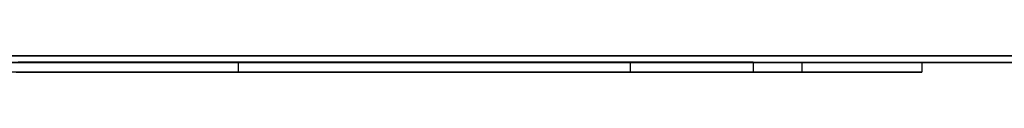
# Model space of a CAD drawing. Extents: x -2.05 to 2.05, y 0 to 2.3.
# Tile 31 of 74: x 1.080226 to 1.110007, y 2.219499 to 2.219999. Entities that reach past the tile are written whole.
import ezdxf

# ---------------------------------------------------------------- set-up
doc = ezdxf.new("R2010")
doc.units = 0
doc.layers.get('0').update_dxf_attribs({"linetype": 'CONTINUOUS'})

# ---------------------------------------------------------------- blocks, each defined once
blk = doc.blocks.new('*U1')
at = {"extrusion": (0, 1, 0)}
for p, q in [((1.978, 2.219999, -0.83), (-1.978, 2.219999, -0.83)), ((-1.978, 2.219999, 0.83), (1.978, 2.219999, 0.83)), ((0.708, 2.219999, -0.705), (1.628, 2.219999, -0.705)), ((1.628, 2.219999, -0.405), (0.708, 2.219999, -0.405)), ((1.628, 2.219799, -0.705), (0.708, 2.219799, -0.705)), ((0.708, 2.219799, -0.405), (1.628, 2.219799, -0.405)), ((1.050593, 2.219799, -0.551367), (1.098691, 2.219799, -0.551367)), ((1.098691, 2.219799, -0.551367), (1.086838, 2.219799, -0.49984)), ((1.103883, 2.219799, -0.584183), (1.102414, 2.219799, -0.584183)), ((1.107508, 2.219799, -0.602403), (1.103883, 2.219799, -0.584183)), ((1.098691, 2.219499, -0.551367), (1.050593, 2.219499, -0.551367)), ((1.086838, 2.219499, -0.49984), (1.098691, 2.219499, -0.551367)), ((1.102414, 2.219499, -0.584183), (1.103883, 2.219499, -0.584183)), ((1.103883, 2.219499, -0.584183), (1.107508, 2.219499, -0.602403))]:
    blk.add_line(p, q, dxfattribs=at)
for p, q in [((1.978, 2.219999, -0.83), (-1.978, 2.219999, -0.83)), ((0.708, 2.219999, -0.705), (1.628, 2.219999, -0.705)), ((1.628, 2.219799, -0.705), (0.708, 2.219799, -0.705)), ((1.050593, 2.219799, -0.551367), (1.098691, 2.219799, -0.551367)), ((1.086838, 2.219799, -0.49984), (1.086838, 2.219499, -0.49984)), ((1.098691, 2.219799, -0.551367), (1.098691, 2.219499, -0.551367)), ((1.102414, 2.219799, -0.584183), (1.102414, 2.219499, -0.584183)), ((1.107508, 2.219799, -0.602403), (1.107508, 2.219499, -0.602403)), ((1.098691, 2.219499, -0.551367), (1.050593, 2.219499, -0.551367))]:
    blk.add_line(p, q)
at = {"extrusion": (0, 0, -1)}
for p, q in [((-1.978, 2.219999, 0.83), (1.978, 2.219999, 0.83)), ((1.628, 2.219999, -0.405), (0.708, 2.219999, -0.405)), ((0.708, 2.219799, -0.405), (1.628, 2.219799, -0.405)), ((1.103883, 2.219799, -0.584183), (1.102414, 2.219799, -0.584183)), ((1.102414, 2.219799, -0.584183), (1.102414, 2.219499, -0.584183)), ((1.103883, 2.219799, -0.584183), (1.103883, 2.219499, -0.584183)), ((1.102414, 2.219499, -0.584183), (1.103883, 2.219499, -0.584183))]:
    blk.add_line(p, q, dxfattribs=at)
at = {"extrusion": (-0.974547, 0, -0.224183)}
for p, q in [((1.098691, 2.219799, -0.551367), (1.086838, 2.219799, -0.49984)), ((1.086838, 2.219799, -0.49984), (1.086838, 2.219499, -0.49984)), ((1.098691, 2.219799, -0.551367), (1.098691, 2.219499, -0.551367)), ((1.086838, 2.219499, -0.49984), (1.098691, 2.219499, -0.551367))]:
    blk.add_line(p, q, dxfattribs=at)
at = {"extrusion": (-0.980783, 0, -0.195102)}
for p, q in [((1.107508, 2.219799, -0.602403), (1.103883, 2.219799, -0.584183)), ((1.103883, 2.219799, -0.584183), (1.103883, 2.219499, -0.584183)), ((1.107508, 2.219799, -0.602403), (1.107508, 2.219499, -0.602403)), ((1.103883, 2.219499, -0.584183), (1.107508, 2.219499, -0.602403))]:
    blk.add_line(p, q, dxfattribs=at)
for points in [[(1.10241, 2.2198, -0.584183), (1.10223, 2.2198, -0.584359), (1.10204, 2.2198, -0.584534), (1.10185, 2.2198, -0.584708), (1.10166, 2.2198, -0.58488), (1.10148, 2.2198, -0.585052), (1.10129, 2.2198, -0.585223), (1.1011, 2.2198, -0.585393), (1.10091, 2.2198, -0.585561), (1.10072, 2.2198, -0.585729), (1.10053, 2.2198, -0.585896), (1.10034, 2.2198, -0.586061), (1.10015, 2.2198, -0.586226), (1.09996, 2.2198, -0.586389), (1.09977, 2.2198, -0.586552), (1.09957, 2.2198, -0.586713), (1.09938, 2.2198, -0.586874), (1.09919, 2.2198, -0.587033), (1.099, 2.2198, -0.587192), (1.0988, 2.2198, -0.587349), (1.09861, 2.2198, -0.587505), (1.09842, 2.2198, -0.587661), (1.09822, 2.2198, -0.587815), (1.09803, 2.2198, -0.587968), (1.09783, 2.2198, -0.58812), (1.09764, 2.2198, -0.588271), (1.09744, 2.2198, -0.588422), (1.09724, 2.2198, -0.588571), (1.09705, 2.2198, -0.588719), (1.09685, 2.2198, -0.588866), (1.09665, 2.2198, -0.589012), (1.09646, 2.2198, -0.589157), (1.09626, 2.2198, -0.589301), (1.09606, 2.2198, -0.589444), (1.09586, 2.2198, -0.589586), (1.09566, 2.2198, -0.589726), (1.09546, 2.2198, -0.589866), (1.09526, 2.2198, -0.590005), (1.09506, 2.2198, -0.590143), (1.09486, 2.2198, -0.590279), (1.09466, 2.2198, -0.590415), (1.09446, 2.2198, -0.59055), (1.09426, 2.2198, -0.590683), (1.09406, 2.2198, -0.590816), (1.09386, 2.2198, -0.590948), (1.09365, 2.2198, -0.591078), (1.09345, 2.2198, -0.591208), (1.09325, 2.2198, -0.591336), (1.09304, 2.2198, -0.591464), (1.09284, 2.2198, -0.59159), (1.09264, 2.2198, -0.591715), (1.09243, 2.2198, -0.59184), (1.09223, 2.2198, -0.591963), (1.09202, 2.2198, -0.592085), (1.09182, 2.2198, -0.592207), (1.09161, 2.2198, -0.592327), (1.0914, 2.2198, -0.592446), (1.0912, 2.2198, -0.592564), (1.09099, 2.2198, -0.592681), (1.09078, 2.2198, -0.592798), (1.09057, 2.2198, -0.592913), (1.09037, 2.2198, -0.593027), (1.09016, 2.2198, -0.59314), (1.08995, 2.2198, -0.593252), (1.08974, 2.2198, -0.593363), (1.08953, 2.2198, -0.593473), (1.08932, 2.2198, -0.593581), (1.08911, 2.2198, -0.593689), (1.0889, 2.2198, -0.593796), (1.08869, 2.2198, -0.593902), (1.08848, 2.2198, -0.594007), (1.08827, 2.2198, -0.59411), (1.08805, 2.2198, -0.594213), (1.08784, 2.2198, -0.594315), (1.08763, 2.2198, -0.594415), (1.08742, 2.2198, -0.594515), (1.0872, 2.2198, -0.594614), (1.08699, 2.2198, -0.594711), (1.08677, 2.2198, -0.594808), (1.08656, 2.2198, -0.594903), (1.08634, 2.2198, -0.594998), (1.08613, 2.2198, -0.595091), (1.08591, 2.2198, -0.595183), (1.0857, 2.2198, -0.595275), (1.08548, 2.2198, -0.595365), (1.08527, 2.2198, -0.595454), (1.08505, 2.2198, -0.595543), (1.08483, 2.2198, -0.59563), (1.08461, 2.2198, -0.595716), (1.08439, 2.2198, -0.595801), (1.08418, 2.2198, -0.595885), (1.08396, 2.2198, -0.595969), (1.08374, 2.2198, -0.596051), (1.08352, 2.2198, -0.596132), (1.0833, 2.2198, -0.596212), (1.08308, 2.2198, -0.596291), (1.08286, 2.2198, -0.596369), (1.08264, 2.2198, -0.596446), (1.08242, 2.2198, -0.596522), (1.08219, 2.2198, -0.596598), (1.08197, 2.2198, -0.596672), (1.08175, 2.2198, -0.596746), (1.08153, 2.2198, -0.596819), (1.0813, 2.2198, -0.596892), (1.08108, 2.2198, -0.596963), (1.08086, 2.2198, -0.597034), (1.08063, 2.2198, -0.597103), (1.08041, 2.2198, -0.597172), (1.08018, 2.2198, -0.597241)], [(1.10241, 2.2198, -0.584183), (1.10223, 2.2198, -0.584359), (1.10204, 2.2198, -0.584534), (1.10185, 2.2198, -0.584708), (1.10166, 2.2198, -0.58488), (1.10148, 2.2198, -0.585052), (1.10129, 2.2198, -0.585223), (1.1011, 2.2198, -0.585393), (1.10091, 2.2198, -0.585561), (1.10072, 2.2198, -0.585729), (1.10053, 2.2198, -0.585896), (1.10034, 2.2198, -0.586061), (1.10015, 2.2198, -0.586226), (1.09996, 2.2198, -0.586389), (1.09977, 2.2198, -0.586552), (1.09957, 2.2198, -0.586713), (1.09938, 2.2198, -0.586874), (1.09919, 2.2198, -0.587033), (1.099, 2.2198, -0.587192), (1.0988, 2.2198, -0.587349), (1.09861, 2.2198, -0.587505), (1.09842, 2.2198, -0.587661), (1.09822, 2.2198, -0.587815), (1.09803, 2.2198, -0.587968), (1.09783, 2.2198, -0.58812), (1.09764, 2.2198, -0.588271), (1.09744, 2.2198, -0.588422), (1.09724, 2.2198, -0.588571), (1.09705, 2.2198, -0.588719), (1.09685, 2.2198, -0.588866), (1.09665, 2.2198, -0.589012), (1.09646, 2.2198, -0.589157), (1.09626, 2.2198, -0.589301), (1.09606, 2.2198, -0.589444), (1.09586, 2.2198, -0.589586), (1.09566, 2.2198, -0.589726), (1.09546, 2.2198, -0.589866), (1.09526, 2.2198, -0.590005), (1.09506, 2.2198, -0.590143), (1.09486, 2.2198, -0.590279), (1.09466, 2.2198, -0.590415), (1.09446, 2.2198, -0.59055), (1.09426, 2.2198, -0.590683), (1.09406, 2.2198, -0.590816), (1.09386, 2.2198, -0.590948), (1.09365, 2.2198, -0.591078), (1.09345, 2.2198, -0.591208), (1.09325, 2.2198, -0.591336), (1.09304, 2.2198, -0.591464), (1.09284, 2.2198, -0.59159), (1.09264, 2.2198, -0.591715), (1.09243, 2.2198, -0.59184), (1.09223, 2.2198, -0.591963), (1.09202, 2.2198, -0.592085), (1.09182, 2.2198, -0.592207), (1.09161, 2.2198, -0.592327), (1.0914, 2.2198, -0.592446), (1.0912, 2.2198, -0.592564), (1.09099, 2.2198, -0.592681), (1.09078, 2.2198, -0.592798), (1.09057, 2.2198, -0.592913), (1.09037, 2.2198, -0.593027), (1.09016, 2.2198, -0.59314), (1.08995, 2.2198, -0.593252), (1.08974, 2.2198, -0.593363), (1.08953, 2.2198, -0.593473), (1.08932, 2.2198, -0.593581), (1.08911, 2.2198, -0.593689), (1.0889, 2.2198, -0.593796), (1.08869, 2.2198, -0.593902), (1.08848, 2.2198, -0.594007), (1.08827, 2.2198, -0.59411), (1.08805, 2.2198, -0.594213), (1.08784, 2.2198, -0.594315), (1.08763, 2.2198, -0.594415), (1.08742, 2.2198, -0.594515), (1.0872, 2.2198, -0.594614), (1.08699, 2.2198, -0.594711), (1.08677, 2.2198, -0.594808), (1.08656, 2.2198, -0.594903), (1.08634, 2.2198, -0.594998), (1.08613, 2.2198, -0.595091), (1.08591, 2.2198, -0.595183), (1.0857, 2.2198, -0.595275), (1.08548, 2.2198, -0.595365), (1.08527, 2.2198, -0.595454), (1.08505, 2.2198, -0.595543), (1.08483, 2.2198, -0.59563), (1.08461, 2.2198, -0.595716), (1.08439, 2.2198, -0.595801), (1.08418, 2.2198, -0.595885), (1.08396, 2.2198, -0.595969), (1.08374, 2.2198, -0.596051), (1.08352, 2.2198, -0.596132), (1.0833, 2.2198, -0.596212), (1.08308, 2.2198, -0.596291), (1.08286, 2.2198, -0.596369), (1.08264, 2.2198, -0.596446), (1.08242, 2.2198, -0.596522), (1.08219, 2.2198, -0.596598), (1.08197, 2.2198, -0.596672), (1.08175, 2.2198, -0.596746), (1.08153, 2.2198, -0.596819), (1.0813, 2.2198, -0.596892), (1.08108, 2.2198, -0.596963), (1.08086, 2.2198, -0.597034), (1.08063, 2.2198, -0.597103), (1.08041, 2.2198, -0.597172), (1.08018, 2.2198, -0.597241)], [(1.08016, 2.2198, -0.611849), (1.08038, 2.2198, -0.61181), (1.0806, 2.2198, -0.611771), (1.08082, 2.2198, -0.611731), (1.08104, 2.2198, -0.611691), (1.08126, 2.2198, -0.61165), (1.08148, 2.2198, -0.611608), (1.0817, 2.2198, -0.611566), (1.08192, 2.2198, -0.611523), (1.08214, 2.2198, -0.61148), (1.08237, 2.2198, -0.611436), (1.08259, 2.2198, -0.611392), (1.08281, 2.2198, -0.611347), (1.08303, 2.2198, -0.611301), (1.08325, 2.2198, -0.611255), (1.08347, 2.2198, -0.611208), (1.08369, 2.2198, -0.611161), (1.08391, 2.2198, -0.611113), (1.08413, 2.2198, -0.611065), (1.08435, 2.2198, -0.611016), (1.08457, 2.2198, -0.610967), (1.08479, 2.2198, -0.610917), (1.08501, 2.2198, -0.610866), (1.08523, 2.2198, -0.610815), (1.08545, 2.2198, -0.610763), (1.08567, 2.2198, -0.610711), (1.0859, 2.2198, -0.610658), (1.08612, 2.2198, -0.610605), (1.08634, 2.2198, -0.610551), (1.08656, 2.2198, -0.610496), (1.08678, 2.2198, -0.610441), (1.087, 2.2198, -0.610385), (1.08722, 2.2198, -0.610328), (1.08744, 2.2198, -0.610271), (1.08766, 2.2198, -0.610213), (1.08788, 2.2198, -0.610154), (1.08811, 2.2198, -0.610094), (1.08833, 2.2198, -0.610034), (1.08855, 2.2198, -0.609973), (1.08877, 2.2198, -0.609911), (1.08899, 2.2198, -0.609849), (1.08921, 2.2198, -0.609786), (1.08944, 2.2198, -0.609723), (1.08966, 2.2198, -0.609658), (1.08988, 2.2198, -0.609593), (1.0901, 2.2198, -0.609527), (1.09032, 2.2198, -0.609461), (1.09055, 2.2198, -0.609394), (1.09077, 2.2198, -0.609326), (1.09099, 2.2198, -0.609258), (1.09121, 2.2198, -0.609189), (1.09144, 2.2198, -0.609119), (1.09166, 2.2198, -0.609048), (1.09188, 2.2198, -0.608977), (1.09211, 2.2198, -0.608905), (1.09233, 2.2198, -0.608833), (1.09255, 2.2198, -0.608759), (1.09278, 2.2198, -0.608685), (1.093, 2.2198, -0.608611), (1.09322, 2.2198, -0.608535), (1.09345, 2.2198, -0.608459), (1.09367, 2.2198, -0.608383), (1.0939, 2.2198, -0.608305), (1.09412, 2.2198, -0.608227), (1.09434, 2.2198, -0.608148), (1.09457, 2.2198, -0.608069), (1.09479, 2.2198, -0.607989), (1.09502, 2.2198, -0.607908), (1.09524, 2.2198, -0.607826), (1.09547, 2.2198, -0.607744), (1.09569, 2.2198, -0.607661), (1.09592, 2.2198, -0.607578), (1.09614, 2.2198, -0.607493), (1.09637, 2.2198, -0.607408), (1.09659, 2.2198, -0.607323), (1.09682, 2.2198, -0.607236), (1.09704, 2.2198, -0.607149), (1.09727, 2.2198, -0.607062), (1.09749, 2.2198, -0.606973), (1.09772, 2.2198, -0.606884), (1.09794, 2.2198, -0.606794), (1.09817, 2.2198, -0.606704), (1.09839, 2.2198, -0.606613), (1.09862, 2.2198, -0.606521), (1.09885, 2.2198, -0.606429), (1.09907, 2.2198, -0.606335), (1.0993, 2.2198, -0.606241), (1.09953, 2.2198, -0.606147), (1.09975, 2.2198, -0.606052), (1.09998, 2.2198, -0.605956), (1.1002, 2.2198, -0.605859), (1.10043, 2.2198, -0.605762), (1.10066, 2.2198, -0.605664), (1.10089, 2.2198, -0.605565), (1.10111, 2.2198, -0.605465), (1.10134, 2.2198, -0.605365), (1.10157, 2.2198, -0.605265), (1.10179, 2.2198, -0.605163), (1.10202, 2.2198, -0.605061), (1.10225, 2.2198, -0.604958), (1.10248, 2.2198, -0.604855), (1.1027, 2.2198, -0.60475), (1.10293, 2.2198, -0.604646), (1.10316, 2.2198, -0.60454), (1.10339, 2.2198, -0.604434), (1.10362, 2.2198, -0.604327), (1.10384, 2.2198, -0.604219), (1.10407, 2.2198, -0.604111), (1.1043, 2.2198, -0.604002), (1.10453, 2.2198, -0.603892), (1.10476, 2.2198, -0.603782), (1.10499, 2.2198, -0.603671), (1.10521, 2.2198, -0.603559), (1.10544, 2.2198, -0.603446), (1.10567, 2.2198, -0.603333), (1.1059, 2.2198, -0.603219), (1.10613, 2.2198, -0.603105), (1.10636, 2.2198, -0.60299), (1.10659, 2.2198, -0.602874), (1.10682, 2.2198, -0.602757), (1.10705, 2.2198, -0.60264), (1.10728, 2.2198, -0.602522), (1.10751, 2.2198, -0.602403)], [(1.08016, 2.2198, -0.611849), (1.08038, 2.2198, -0.61181), (1.0806, 2.2198, -0.611771), (1.08082, 2.2198, -0.611731), (1.08104, 2.2198, -0.611691), (1.08126, 2.2198, -0.61165), (1.08148, 2.2198, -0.611608), (1.0817, 2.2198, -0.611566), (1.08192, 2.2198, -0.611523), (1.08214, 2.2198, -0.61148), (1.08237, 2.2198, -0.611436), (1.08259, 2.2198, -0.611392), (1.08281, 2.2198, -0.611347), (1.08303, 2.2198, -0.611301), (1.08325, 2.2198, -0.611255), (1.08347, 2.2198, -0.611208), (1.08369, 2.2198, -0.611161), (1.08391, 2.2198, -0.611113), (1.08413, 2.2198, -0.611065), (1.08435, 2.2198, -0.611016), (1.08457, 2.2198, -0.610967), (1.08479, 2.2198, -0.610917), (1.08501, 2.2198, -0.610866), (1.08523, 2.2198, -0.610815), (1.08545, 2.2198, -0.610763), (1.08567, 2.2198, -0.610711), (1.0859, 2.2198, -0.610658), (1.08612, 2.2198, -0.610605), (1.08634, 2.2198, -0.610551), (1.08656, 2.2198, -0.610496), (1.08678, 2.2198, -0.610441), (1.087, 2.2198, -0.610385), (1.08722, 2.2198, -0.610328), (1.08744, 2.2198, -0.610271), (1.08766, 2.2198, -0.610213), (1.08788, 2.2198, -0.610154), (1.08811, 2.2198, -0.610094), (1.08833, 2.2198, -0.610034), (1.08855, 2.2198, -0.609973), (1.08877, 2.2198, -0.609911), (1.08899, 2.2198, -0.609849), (1.08921, 2.2198, -0.609786), (1.08944, 2.2198, -0.609723), (1.08966, 2.2198, -0.609658), (1.08988, 2.2198, -0.609593), (1.0901, 2.2198, -0.609527), (1.09032, 2.2198, -0.609461), (1.09055, 2.2198, -0.609394), (1.09077, 2.2198, -0.609326), (1.09099, 2.2198, -0.609258), (1.09121, 2.2198, -0.609189), (1.09144, 2.2198, -0.609119), (1.09166, 2.2198, -0.609048), (1.09188, 2.2198, -0.608977), (1.09211, 2.2198, -0.608905), (1.09233, 2.2198, -0.608833), (1.09255, 2.2198, -0.608759), (1.09278, 2.2198, -0.608685), (1.093, 2.2198, -0.608611), (1.09322, 2.2198, -0.608535), (1.09345, 2.2198, -0.608459), (1.09367, 2.2198, -0.608383), (1.0939, 2.2198, -0.608305), (1.09412, 2.2198, -0.608227), (1.09434, 2.2198, -0.608148), (1.09457, 2.2198, -0.608069), (1.09479, 2.2198, -0.607989), (1.09502, 2.2198, -0.607908), (1.09524, 2.2198, -0.607826), (1.09547, 2.2198, -0.607744), (1.09569, 2.2198, -0.607661), (1.09592, 2.2198, -0.607578), (1.09614, 2.2198, -0.607493), (1.09637, 2.2198, -0.607408), (1.09659, 2.2198, -0.607323), (1.09682, 2.2198, -0.607236), (1.09704, 2.2198, -0.607149), (1.09727, 2.2198, -0.607062), (1.09749, 2.2198, -0.606973), (1.09772, 2.2198, -0.606884), (1.09794, 2.2198, -0.606794), (1.09817, 2.2198, -0.606704), (1.09839, 2.2198, -0.606613), (1.09862, 2.2198, -0.606521), (1.09885, 2.2198, -0.606429), (1.09907, 2.2198, -0.606335), (1.0993, 2.2198, -0.606241), (1.09953, 2.2198, -0.606147), (1.09975, 2.2198, -0.606052), (1.09998, 2.2198, -0.605956), (1.1002, 2.2198, -0.605859), (1.10043, 2.2198, -0.605762), (1.10066, 2.2198, -0.605664), (1.10089, 2.2198, -0.605565), (1.10111, 2.2198, -0.605465), (1.10134, 2.2198, -0.605365), (1.10157, 2.2198, -0.605265), (1.10179, 2.2198, -0.605163), (1.10202, 2.2198, -0.605061), (1.10225, 2.2198, -0.604958), (1.10248, 2.2198, -0.604855), (1.1027, 2.2198, -0.60475), (1.10293, 2.2198, -0.604646), (1.10316, 2.2198, -0.60454), (1.10339, 2.2198, -0.604434), (1.10362, 2.2198, -0.604327), (1.10384, 2.2198, -0.604219), (1.10407, 2.2198, -0.604111), (1.1043, 2.2198, -0.604002), (1.10453, 2.2198, -0.603892), (1.10476, 2.2198, -0.603782), (1.10499, 2.2198, -0.603671), (1.10521, 2.2198, -0.603559), (1.10544, 2.2198, -0.603446), (1.10567, 2.2198, -0.603333), (1.1059, 2.2198, -0.603219), (1.10613, 2.2198, -0.603105), (1.10636, 2.2198, -0.60299), (1.10659, 2.2198, -0.602874), (1.10682, 2.2198, -0.602757), (1.10705, 2.2198, -0.60264), (1.10728, 2.2198, -0.602522), (1.10751, 2.2198, -0.602403)], [(1.08684, 2.2198, -0.49984), (1.08673, 2.2198, -0.499795), (1.08661, 2.2198, -0.49975), (1.0865, 2.2198, -0.499705), (1.08639, 2.2198, -0.49966), (1.08628, 2.2198, -0.499616), (1.08617, 2.2198, -0.499571), (1.08605, 2.2198, -0.499526), (1.08594, 2.2198, -0.499482), (1.08583, 2.2198, -0.499438), (1.08572, 2.2198, -0.499394), (1.08561, 2.2198, -0.499349), (1.0855, 2.2198, -0.499305), (1.08539, 2.2198, -0.499261), (1.08528, 2.2198, -0.499218), (1.08517, 2.2198, -0.499174), (1.08506, 2.2198, -0.49913), (1.08496, 2.2198, -0.499087), (1.08485, 2.2198, -0.499043), (1.08474, 2.2198, -0.499), (1.08463, 2.2198, -0.498957), (1.08452, 2.2198, -0.498914), (1.08442, 2.2198, -0.498871), (1.08431, 2.2198, -0.498828), (1.0842, 2.2198, -0.498785), (1.08409, 2.2198, -0.498742), (1.08399, 2.2198, -0.498699), (1.08388, 2.2198, -0.498657), (1.08378, 2.2198, -0.498614), (1.08367, 2.2198, -0.498572), (1.08356, 2.2198, -0.49853), (1.08346, 2.2198, -0.498487), (1.08335, 2.2198, -0.498445), (1.08325, 2.2198, -0.498403), (1.08314, 2.2198, -0.498361), (1.08304, 2.2198, -0.49832), (1.08294, 2.2198, -0.498278), (1.08283, 2.2198, -0.498236), (1.08273, 2.2198, -0.498195), (1.08263, 2.2198, -0.498153), (1.08252, 2.2198, -0.498112), (1.08242, 2.2198, -0.498071), (1.08232, 2.2198, -0.49803), (1.08221, 2.2198, -0.497989), (1.08211, 2.2198, -0.497948), (1.08201, 2.2198, -0.497907), (1.08191, 2.2198, -0.497866), (1.08181, 2.2198, -0.497826), (1.08171, 2.2198, -0.497785), (1.08161, 2.2198, -0.497745), (1.08151, 2.2198, -0.497704), (1.08141, 2.2198, -0.497664), (1.08131, 2.2198, -0.497624), (1.08121, 2.2198, -0.497584), (1.08111, 2.2198, -0.497544), (1.08101, 2.2198, -0.497504), (1.08091, 2.2198, -0.497464), (1.08081, 2.2198, -0.497425), (1.08071, 2.2198, -0.497385), (1.08061, 2.2198, -0.497345), (1.08051, 2.2198, -0.497306), (1.08042, 2.2198, -0.497267), (1.08032, 2.2198, -0.497228), (1.08022, 2.2198, -0.497189)], [(1.08684, 2.2198, -0.49984), (1.08673, 2.2198, -0.499795), (1.08661, 2.2198, -0.49975), (1.0865, 2.2198, -0.499705), (1.08639, 2.2198, -0.49966), (1.08628, 2.2198, -0.499616), (1.08617, 2.2198, -0.499571), (1.08605, 2.2198, -0.499526), (1.08594, 2.2198, -0.499482), (1.08583, 2.2198, -0.499438), (1.08572, 2.2198, -0.499394), (1.08561, 2.2198, -0.499349), (1.0855, 2.2198, -0.499305), (1.08539, 2.2198, -0.499261), (1.08528, 2.2198, -0.499218), (1.08517, 2.2198, -0.499174), (1.08506, 2.2198, -0.49913), (1.08496, 2.2198, -0.499087), (1.08485, 2.2198, -0.499043), (1.08474, 2.2198, -0.499), (1.08463, 2.2198, -0.498957), (1.08452, 2.2198, -0.498914), (1.08442, 2.2198, -0.498871), (1.08431, 2.2198, -0.498828), (1.0842, 2.2198, -0.498785), (1.08409, 2.2198, -0.498742), (1.08399, 2.2198, -0.498699), (1.08388, 2.2198, -0.498657), (1.08378, 2.2198, -0.498614), (1.08367, 2.2198, -0.498572), (1.08356, 2.2198, -0.49853), (1.08346, 2.2198, -0.498487), (1.08335, 2.2198, -0.498445), (1.08325, 2.2198, -0.498403), (1.08314, 2.2198, -0.498361), (1.08304, 2.2198, -0.49832), (1.08294, 2.2198, -0.498278), (1.08283, 2.2198, -0.498236), (1.08273, 2.2198, -0.498195), (1.08263, 2.2198, -0.498153), (1.08252, 2.2198, -0.498112), (1.08242, 2.2198, -0.498071), (1.08232, 2.2198, -0.49803), (1.08221, 2.2198, -0.497989), (1.08211, 2.2198, -0.497948), (1.08201, 2.2198, -0.497907), (1.08191, 2.2198, -0.497866), (1.08181, 2.2198, -0.497826), (1.08171, 2.2198, -0.497785), (1.08161, 2.2198, -0.497745), (1.08151, 2.2198, -0.497704), (1.08141, 2.2198, -0.497664), (1.08131, 2.2198, -0.497624), (1.08121, 2.2198, -0.497584), (1.08111, 2.2198, -0.497544), (1.08101, 2.2198, -0.497504), (1.08091, 2.2198, -0.497464), (1.08081, 2.2198, -0.497425), (1.08071, 2.2198, -0.497385), (1.08061, 2.2198, -0.497345), (1.08051, 2.2198, -0.497306), (1.08042, 2.2198, -0.497267), (1.08032, 2.2198, -0.497228), (1.08022, 2.2198, -0.497189)], [(1.08012, 2.2195, -0.59726), (1.08046, 2.2195, -0.597157), (1.0808, 2.2195, -0.597053), (1.08113, 2.2195, -0.596947), (1.08147, 2.2195, -0.596839), (1.0818, 2.2195, -0.596729), (1.08214, 2.2195, -0.596617), (1.08247, 2.2195, -0.596504), (1.0828, 2.2195, -0.596388), (1.08313, 2.2195, -0.596271), (1.08347, 2.2195, -0.596151), (1.0838, 2.2195, -0.596029), (1.08412, 2.2195, -0.595905), (1.08445, 2.2195, -0.595779), (1.08478, 2.2195, -0.59565), (1.08511, 2.2195, -0.595519), (1.08543, 2.2195, -0.595385), (1.08576, 2.2195, -0.595249), (1.08608, 2.2195, -0.595111), (1.08641, 2.2195, -0.59497), (1.08673, 2.2195, -0.594827), (1.08705, 2.2195, -0.594682), (1.08737, 2.2195, -0.594535), (1.08769, 2.2195, -0.594385), (1.08801, 2.2195, -0.594232), (1.08833, 2.2195, -0.594078), (1.08865, 2.2195, -0.593921), (1.08897, 2.2195, -0.593762), (1.08928, 2.2195, -0.5936), (1.0896, 2.2195, -0.593436), (1.08991, 2.2195, -0.59327), (1.09023, 2.2195, -0.593102), (1.09054, 2.2195, -0.592931), (1.09085, 2.2195, -0.592757), (1.09117, 2.2195, -0.592582), (1.09148, 2.2195, -0.592404), (1.09179, 2.2195, -0.592224), (1.0921, 2.2195, -0.592041), (1.0924, 2.2195, -0.591856), (1.09271, 2.2195, -0.591669), (1.09302, 2.2195, -0.59148), (1.09332, 2.2195, -0.591288), (1.09363, 2.2195, -0.591094), (1.09393, 2.2195, -0.590897), (1.09424, 2.2195, -0.590698), (1.09454, 2.2195, -0.590497), (1.09484, 2.2195, -0.590293), (1.09514, 2.2195, -0.590088), (1.09544, 2.2195, -0.589879), (1.09574, 2.2195, -0.589669), (1.09604, 2.2195, -0.589456), (1.09634, 2.2195, -0.589241), (1.09664, 2.2195, -0.589023), (1.09693, 2.2195, -0.588803), (1.09723, 2.2195, -0.588581), (1.09752, 2.2195, -0.588357), (1.09782, 2.2195, -0.58813), (1.09811, 2.2195, -0.587901), (1.0984, 2.2195, -0.587669), (1.0987, 2.2195, -0.587435), (1.09899, 2.2195, -0.587199), (1.09928, 2.2195, -0.586961), (1.09957, 2.2195, -0.58672), (1.09985, 2.2195, -0.586476), (1.10014, 2.2195, -0.586231), (1.10043, 2.2195, -0.585983), (1.10071, 2.2195, -0.585733), (1.101, 2.2195, -0.58548), (1.10128, 2.2195, -0.585226), (1.10157, 2.2195, -0.584968), (1.10185, 2.2195, -0.584709), (1.10213, 2.2195, -0.584447), (1.10241, 2.2195, -0.584183)], [(1.08012, 2.2195, -0.59726), (1.08046, 2.2195, -0.597157), (1.0808, 2.2195, -0.597053), (1.08113, 2.2195, -0.596947), (1.08147, 2.2195, -0.596839), (1.0818, 2.2195, -0.596729), (1.08214, 2.2195, -0.596617), (1.08247, 2.2195, -0.596504), (1.0828, 2.2195, -0.596388), (1.08313, 2.2195, -0.596271), (1.08347, 2.2195, -0.596151), (1.0838, 2.2195, -0.596029), (1.08412, 2.2195, -0.595905), (1.08445, 2.2195, -0.595779), (1.08478, 2.2195, -0.59565), (1.08511, 2.2195, -0.595519), (1.08543, 2.2195, -0.595385), (1.08576, 2.2195, -0.595249), (1.08608, 2.2195, -0.595111), (1.08641, 2.2195, -0.59497), (1.08673, 2.2195, -0.594827), (1.08705, 2.2195, -0.594682), (1.08737, 2.2195, -0.594535), (1.08769, 2.2195, -0.594385), (1.08801, 2.2195, -0.594232), (1.08833, 2.2195, -0.594078), (1.08865, 2.2195, -0.593921), (1.08897, 2.2195, -0.593762), (1.08928, 2.2195, -0.5936), (1.0896, 2.2195, -0.593436), (1.08991, 2.2195, -0.59327), (1.09023, 2.2195, -0.593102), (1.09054, 2.2195, -0.592931), (1.09085, 2.2195, -0.592757), (1.09117, 2.2195, -0.592582), (1.09148, 2.2195, -0.592404), (1.09179, 2.2195, -0.592224), (1.0921, 2.2195, -0.592041), (1.0924, 2.2195, -0.591856), (1.09271, 2.2195, -0.591669), (1.09302, 2.2195, -0.59148), (1.09332, 2.2195, -0.591288), (1.09363, 2.2195, -0.591094), (1.09393, 2.2195, -0.590897), (1.09424, 2.2195, -0.590698), (1.09454, 2.2195, -0.590497), (1.09484, 2.2195, -0.590293), (1.09514, 2.2195, -0.590088), (1.09544, 2.2195, -0.589879), (1.09574, 2.2195, -0.589669), (1.09604, 2.2195, -0.589456), (1.09634, 2.2195, -0.589241), (1.09664, 2.2195, -0.589023), (1.09693, 2.2195, -0.588803), (1.09723, 2.2195, -0.588581), (1.09752, 2.2195, -0.588357), (1.09782, 2.2195, -0.58813), (1.09811, 2.2195, -0.587901), (1.0984, 2.2195, -0.587669), (1.0987, 2.2195, -0.587435), (1.09899, 2.2195, -0.587199), (1.09928, 2.2195, -0.586961), (1.09957, 2.2195, -0.58672), (1.09985, 2.2195, -0.586476), (1.10014, 2.2195, -0.586231), (1.10043, 2.2195, -0.585983), (1.10071, 2.2195, -0.585733), (1.101, 2.2195, -0.58548), (1.10128, 2.2195, -0.585226), (1.10157, 2.2195, -0.584968), (1.10185, 2.2195, -0.584709), (1.10213, 2.2195, -0.584447), (1.10241, 2.2195, -0.584183)], [(1.10751, 2.2195, -0.602403), (1.10716, 2.2195, -0.602581), (1.10682, 2.2195, -0.602758), (1.10647, 2.2195, -0.602933), (1.10613, 2.2195, -0.603107), (1.10578, 2.2195, -0.603279), (1.10544, 2.2195, -0.603449), (1.10509, 2.2195, -0.603618), (1.10475, 2.2195, -0.603785), (1.10441, 2.2195, -0.603951), (1.10406, 2.2195, -0.604115), (1.10372, 2.2195, -0.604278), (1.10338, 2.2195, -0.604439), (1.10303, 2.2195, -0.604598), (1.10269, 2.2195, -0.604756), (1.10235, 2.2195, -0.604913), (1.10201, 2.2195, -0.605067), (1.10166, 2.2195, -0.605221), (1.10132, 2.2195, -0.605373), (1.10098, 2.2195, -0.605523), (1.10064, 2.2195, -0.605671), (1.1003, 2.2195, -0.605818), (1.09996, 2.2195, -0.605964), (1.09962, 2.2195, -0.606108), (1.09928, 2.2195, -0.60625), (1.09894, 2.2195, -0.606391), (1.0986, 2.2195, -0.60653), (1.09826, 2.2195, -0.606668), (1.09792, 2.2195, -0.606804), (1.09758, 2.2195, -0.606939), (1.09724, 2.2195, -0.607072), (1.0969, 2.2195, -0.607204), (1.09656, 2.2195, -0.607334), (1.09622, 2.2195, -0.607462), (1.09589, 2.2195, -0.607589), (1.09555, 2.2195, -0.607714), (1.09521, 2.2195, -0.607838), (1.09487, 2.2195, -0.60796), (1.09453, 2.2195, -0.608081), (1.0942, 2.2195, -0.6082), (1.09386, 2.2195, -0.608317), (1.09352, 2.2195, -0.608433), (1.09319, 2.2195, -0.608548), (1.09285, 2.2195, -0.608661), (1.09251, 2.2195, -0.608772), (1.09218, 2.2195, -0.608882), (1.09184, 2.2195, -0.60899), (1.09151, 2.2195, -0.609097), (1.09117, 2.2195, -0.609202), (1.09084, 2.2195, -0.609305), (1.0905, 2.2195, -0.609407), (1.09017, 2.2195, -0.609508), (1.08983, 2.2195, -0.609607), (1.0895, 2.2195, -0.609704), (1.08917, 2.2195, -0.6098), (1.08883, 2.2195, -0.609894), (1.0885, 2.2195, -0.609987), (1.08817, 2.2195, -0.610078), (1.08783, 2.2195, -0.610167), (1.0875, 2.2195, -0.610255), (1.08717, 2.2195, -0.610342), (1.08684, 2.2195, -0.610426), (1.0865, 2.2195, -0.61051), (1.08617, 2.2195, -0.610592), (1.08584, 2.2195, -0.610672), (1.08551, 2.2195, -0.610751), (1.08518, 2.2195, -0.610828), (1.08484, 2.2195, -0.610905), (1.08451, 2.2195, -0.61098), (1.08418, 2.2195, -0.611054), (1.08385, 2.2195, -0.611127), (1.08352, 2.2195, -0.611198), (1.08319, 2.2195, -0.611268), (1.08285, 2.2195, -0.611337), (1.08252, 2.2195, -0.611405), (1.08219, 2.2195, -0.611471), (1.08186, 2.2195, -0.611536), (1.08153, 2.2195, -0.6116), (1.08119, 2.2195, -0.611662), (1.08086, 2.2195, -0.611724), (1.08053, 2.2195, -0.611784), (1.0802, 2.2195, -0.611842)], [(1.10751, 2.2195, -0.602403), (1.10716, 2.2195, -0.602581), (1.10682, 2.2195, -0.602758), (1.10647, 2.2195, -0.602933), (1.10613, 2.2195, -0.603107), (1.10578, 2.2195, -0.603279), (1.10544, 2.2195, -0.603449), (1.10509, 2.2195, -0.603618), (1.10475, 2.2195, -0.603785), (1.10441, 2.2195, -0.603951), (1.10406, 2.2195, -0.604115), (1.10372, 2.2195, -0.604278), (1.10338, 2.2195, -0.604439), (1.10303, 2.2195, -0.604598), (1.10269, 2.2195, -0.604756), (1.10235, 2.2195, -0.604913), (1.10201, 2.2195, -0.605067), (1.10166, 2.2195, -0.605221), (1.10132, 2.2195, -0.605373), (1.10098, 2.2195, -0.605523), (1.10064, 2.2195, -0.605671), (1.1003, 2.2195, -0.605818), (1.09996, 2.2195, -0.605964), (1.09962, 2.2195, -0.606108), (1.09928, 2.2195, -0.60625), (1.09894, 2.2195, -0.606391), (1.0986, 2.2195, -0.60653), (1.09826, 2.2195, -0.606668), (1.09792, 2.2195, -0.606804), (1.09758, 2.2195, -0.606939), (1.09724, 2.2195, -0.607072), (1.0969, 2.2195, -0.607204), (1.09656, 2.2195, -0.607334), (1.09622, 2.2195, -0.607462), (1.09589, 2.2195, -0.607589), (1.09555, 2.2195, -0.607714), (1.09521, 2.2195, -0.607838), (1.09487, 2.2195, -0.60796), (1.09453, 2.2195, -0.608081), (1.0942, 2.2195, -0.6082), (1.09386, 2.2195, -0.608317), (1.09352, 2.2195, -0.608433), (1.09319, 2.2195, -0.608548), (1.09285, 2.2195, -0.608661), (1.09251, 2.2195, -0.608772), (1.09218, 2.2195, -0.608882), (1.09184, 2.2195, -0.60899), (1.09151, 2.2195, -0.609097), (1.09117, 2.2195, -0.609202), (1.09084, 2.2195, -0.609305), (1.0905, 2.2195, -0.609407), (1.09017, 2.2195, -0.609508), (1.08983, 2.2195, -0.609607), (1.0895, 2.2195, -0.609704), (1.08917, 2.2195, -0.6098), (1.08883, 2.2195, -0.609894), (1.0885, 2.2195, -0.609987), (1.08817, 2.2195, -0.610078), (1.08783, 2.2195, -0.610167), (1.0875, 2.2195, -0.610255), (1.08717, 2.2195, -0.610342), (1.08684, 2.2195, -0.610426), (1.0865, 2.2195, -0.61051), (1.08617, 2.2195, -0.610592), (1.08584, 2.2195, -0.610672), (1.08551, 2.2195, -0.610751), (1.08518, 2.2195, -0.610828), (1.08484, 2.2195, -0.610905), (1.08451, 2.2195, -0.61098), (1.08418, 2.2195, -0.611054), (1.08385, 2.2195, -0.611127), (1.08352, 2.2195, -0.611198), (1.08319, 2.2195, -0.611268), (1.08285, 2.2195, -0.611337), (1.08252, 2.2195, -0.611405), (1.08219, 2.2195, -0.611471), (1.08186, 2.2195, -0.611536), (1.08153, 2.2195, -0.6116), (1.08119, 2.2195, -0.611662), (1.08086, 2.2195, -0.611724), (1.08053, 2.2195, -0.611784), (1.0802, 2.2195, -0.611842)], [(1.0802, 2.2195, -0.497182), (1.08035, 2.2195, -0.497241), (1.0805, 2.2195, -0.4973), (1.08065, 2.2195, -0.497359), (1.08079, 2.2195, -0.497419), (1.08094, 2.2195, -0.497478), (1.08109, 2.2195, -0.497538), (1.08124, 2.2195, -0.497598), (1.08139, 2.2195, -0.497659), (1.08154, 2.2195, -0.497719), (1.08169, 2.2195, -0.49778), (1.08185, 2.2195, -0.497841), (1.082, 2.2195, -0.497902), (1.08215, 2.2195, -0.497964), (1.08231, 2.2195, -0.498025), (1.08246, 2.2195, -0.498087), (1.08262, 2.2195, -0.498149), (1.08277, 2.2195, -0.498211), (1.08293, 2.2195, -0.498274), (1.08308, 2.2195, -0.498337), (1.08324, 2.2195, -0.4984), (1.0834, 2.2195, -0.498463), (1.08356, 2.2195, -0.498526), (1.08372, 2.2195, -0.49859), (1.08387, 2.2195, -0.498654), (1.08403, 2.2195, -0.498718), (1.08419, 2.2195, -0.498782), (1.08436, 2.2195, -0.498846), (1.08452, 2.2195, -0.498911), (1.08468, 2.2195, -0.498976), (1.08484, 2.2195, -0.499041), (1.08501, 2.2195, -0.499107), (1.08517, 2.2195, -0.499172), (1.08533, 2.2195, -0.499238), (1.0855, 2.2195, -0.499304), (1.08566, 2.2195, -0.49937), (1.08583, 2.2195, -0.499437), (1.086, 2.2195, -0.499503), (1.08616, 2.2195, -0.49957), (1.08633, 2.2195, -0.499637), (1.0865, 2.2195, -0.499705), (1.08667, 2.2195, -0.499772), (1.08684, 2.2195, -0.49984)], [(1.0802, 2.2195, -0.497182), (1.08035, 2.2195, -0.497241), (1.0805, 2.2195, -0.4973), (1.08065, 2.2195, -0.497359), (1.08079, 2.2195, -0.497419), (1.08094, 2.2195, -0.497478), (1.08109, 2.2195, -0.497538), (1.08124, 2.2195, -0.497598), (1.08139, 2.2195, -0.497659), (1.08154, 2.2195, -0.497719), (1.08169, 2.2195, -0.49778), (1.08185, 2.2195, -0.497841), (1.082, 2.2195, -0.497902), (1.08215, 2.2195, -0.497964), (1.08231, 2.2195, -0.498025), (1.08246, 2.2195, -0.498087), (1.08262, 2.2195, -0.498149), (1.08277, 2.2195, -0.498211), (1.08293, 2.2195, -0.498274), (1.08308, 2.2195, -0.498337), (1.08324, 2.2195, -0.4984), (1.0834, 2.2195, -0.498463), (1.08356, 2.2195, -0.498526), (1.08372, 2.2195, -0.49859), (1.08387, 2.2195, -0.498654), (1.08403, 2.2195, -0.498718), (1.08419, 2.2195, -0.498782), (1.08436, 2.2195, -0.498846), (1.08452, 2.2195, -0.498911), (1.08468, 2.2195, -0.498976), (1.08484, 2.2195, -0.499041), (1.08501, 2.2195, -0.499107), (1.08517, 2.2195, -0.499172), (1.08533, 2.2195, -0.499238), (1.0855, 2.2195, -0.499304), (1.08566, 2.2195, -0.49937), (1.08583, 2.2195, -0.499437), (1.086, 2.2195, -0.499503), (1.08616, 2.2195, -0.49957), (1.08633, 2.2195, -0.499637), (1.0865, 2.2195, -0.499705), (1.08667, 2.2195, -0.499772), (1.08684, 2.2195, -0.49984)]]:
    blk.add_polyline3d(points)

msp = doc.modelspace()

# ---------------------------------------------------------------- block references
msp.add_blockref('*U1', (0, 0))

doc.saveas('drawing.dxf')
